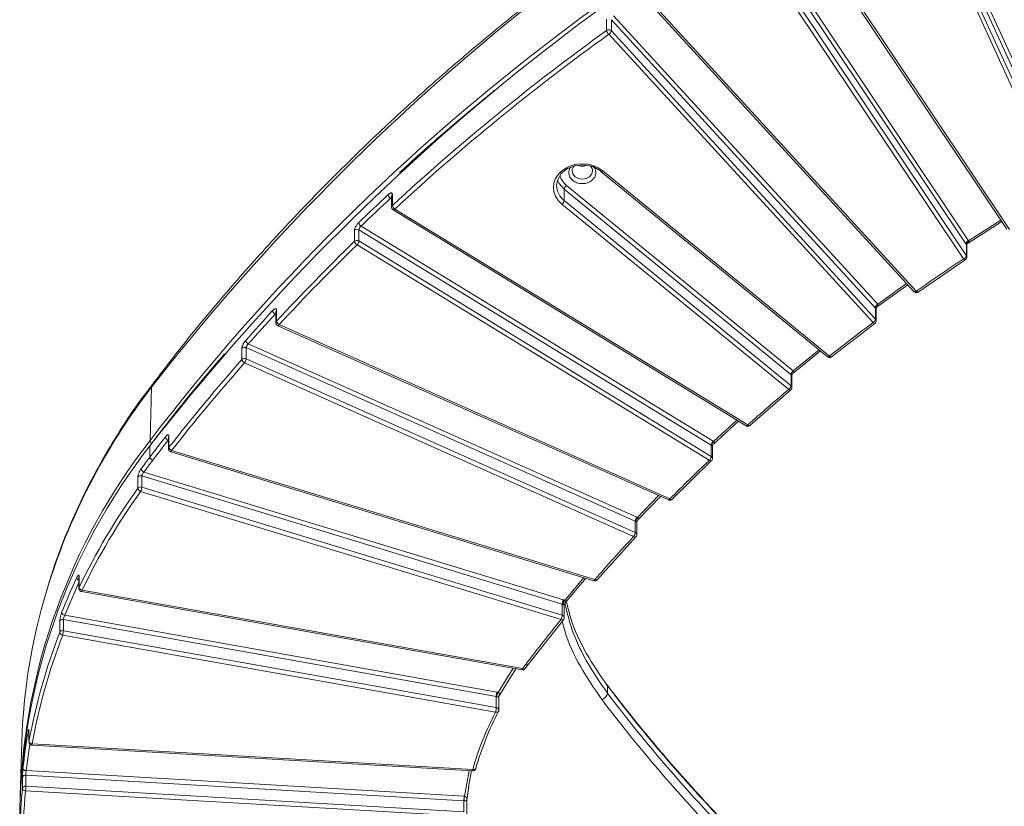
# Model space of a CAD drawing. Header units: millimetres. Extents: x 0 to 420, y 0 to 297.
# Tile 71 of 106: x 277 to 316, y 144 to 174. Entities that reach past the tile are written whole.
import ezdxf

# ---------------------------------------------------------------- set-up
doc = ezdxf.new("R2010")
doc.units = ezdxf.units.MM

msp = doc.modelspace()

# ---------------------------------------------------------------- linework, layer by layer
at = {"color": 7, "linetype": 'Continuous', "lineweight": 15}
for p, q in [((311.88382992, 181.69082519), (318.03492671, 168.22465573)), ((317.91780456, 168.11682817), (311.7855145, 181.54182806)), ((311.66839367, 181.00103276), (317.82391061, 167.52518849)), ((317.94103143, 167.63301498), (311.7855145, 181.10885925)), ((307.38253728, 178.68221812), (315.66739335, 166.29318438)), ((315.77130772, 166.29050478), (307.48645166, 178.67953852)), ((305.86092937, 178.28001783), (314.17517759, 165.84703232)), ((314.06547066, 165.72595297), (305.76891358, 178.13248224)), ((305.65920665, 177.57843408), (313.97748253, 165.13942817)), ((314.08718814, 165.26050643), (305.76891358, 177.69951343)), ((301.76016877, 175.08569736), (312.04292045, 163.86957255)), ((312.13505741, 163.88188616), (301.85230573, 175.09801097)), ((300.06093691, 174.04474296), (300.06093691, 174.47771177)), ((300.24371067, 174.02938006), (300.24371067, 174.46234887)), ((310.53250647, 163.23963043), (300.24371067, 174.46234887)), ((300.33189768, 174.6086337), (310.6325756, 163.37295547)), ((310.54703199, 162.79081853), (300.24371067, 174.02938006)), ((300.14364088, 173.89605448), (310.4469622, 162.65749295)), ((298.71189136, 168.57477299), (298.71208958, 168.58489788)), ((299.51189716, 168.57476923), (299.51144276, 168.55915251)), ((299.82833504, 168.55020969), (308.67293549, 161.32823245)), ((308.75199508, 161.35289486), (299.90739462, 168.5748721)), ((298.40479296, 167.42009655), (298.40479296, 167.85306536)), ((307.24711748, 160.63294652), (298.40479296, 167.85306536)), ((298.49318083, 167.9973977), (307.33550535, 160.77727886)), ((291.67466236, 167.5879905), (291.67466236, 167.15502169)), ((291.70594454, 167.65551952), (291.70594454, 167.22255071)), ((307.24939341, 160.19811932), (298.40479296, 167.42009655)), ((291.70284543, 167.07596053), (291.7347799, 167.04928446)), ((291.73447417, 167.04836809), (305.49809966, 158.63528613)), ((305.56329162, 158.66977661), (291.79966596, 167.08285843)), ((298.31640443, 167.27576368), (307.16100489, 160.05378644)), ((290.23199302, 165.82551293), (290.23199302, 166.25848174)), ((290.40257474, 165.84152668), (290.40257474, 166.27449549)), ((304.13871167, 157.87821789), (290.40257474, 166.27449549)), ((290.4890888, 166.42127268), (304.21363, 158.03208012)), ((314.15382231, 165.75446293), (315.46497784, 166.59587789)), ((290.32765632, 165.68766438), (304.06380355, 157.29137798)), ((304.13871167, 157.44524908), (290.40257474, 165.84152668)), ((314.08718814, 165.69578925), (314.08718814, 165.26050643)), ((314.10247559, 165.21159358), (314.10247559, 165.67857572)), ((312.20124377, 163.84914008), (314.04099519, 165.10497647)), ((310.62197304, 163.28063548), (311.79966596, 164.13490914)), ((310.53250647, 163.23963043), (310.54703199, 163.22445831)), ((310.54703199, 163.22445831), (310.54703199, 162.79081853)), ((310.57195526, 162.72965837), (310.57195526, 163.20327715)), ((287.16493129, 163.08430609), (287.16493129, 162.65133727)), ((287.19024854, 163.14589764), (287.19024854, 162.71292883)), ((287.23903089, 162.53716878), (302.47281485, 155.74495745)), ((302.5237191, 155.78696288), (287.28993522, 162.57917428)), ((308.82318703, 161.3236423), (310.51562929, 162.62642831)), ((285.83996987, 161.21893928), (285.83996987, 161.65190809)), ((286.00133633, 161.24890312), (286.00133633, 161.68187193)), ((301.17391886, 154.91694796), (286.00133633, 161.68187193)), ((286.08888817, 161.83128607), (301.23382861, 155.07868763)), ((301.17391886, 154.48397915), (286.00133633, 161.24890312)), ((307.33469007, 160.68514266), (308.39753876, 161.55310527)), ((285.94143709, 161.08715483), (301.11401965, 154.32223088)), ((307.24711748, 160.63294652), (307.24939341, 160.63109673)), ((307.24939341, 160.63109673), (307.24939341, 160.19811932)), ((307.28600849, 160.12594325), (307.28600849, 160.6044137)), ((282.25933694, 158.06956927), (282.31322103, 160.13994696)), ((305.63933474, 158.64431303), (307.2346025, 160.02635619)), ((304.23418021, 157.92950515), (305.20003616, 158.81747798)), ((282.97335921, 158.17755143), (282.97335921, 157.74458262)), ((282.99314387, 158.23266376), (282.99314387, 157.79969495)), ((282.25370902, 157.85341974), (282.25370902, 157.42045523)), ((304.13871167, 157.87821789), (304.13871167, 157.44524908)), ((304.18880748, 157.36353506), (304.18880748, 157.84788945)), ((304.21363, 158.03208012), (304.22739325, 158.02303096)), ((283.06193279, 157.62501281), (299.56550976, 152.59878188)), ((299.60192941, 152.64619717), (283.09835228, 157.67242796)), ((302.60454622, 155.7656507), (304.14218912, 157.26788726)), ((281.9332876, 156.24750086), (281.9332876, 156.68046967)), ((298.32884006, 151.68713738), (281.9332876, 156.68046967)), ((282.01849668, 156.83561089), (298.37252033, 151.85493161)), ((281.78167749, 156.20334045), (281.78167749, 156.63630926)), ((281.88960766, 156.07970689), (298.28515946, 151.08637406)), ((298.32884006, 151.25416857), (281.9332876, 156.24750086)), ((301.2807311, 154.9669668), (302.16251485, 155.88331037)), ((302.60457001, 155.76566582), (302.61241714, 155.77105207)), ((301.17391886, 154.91694796), (301.17391886, 154.48397915)), ((301.2390129, 154.39439644), (301.2390129, 154.884695)), ((299.68751106, 152.62951563), (301.19711426, 154.30306696)), ((301.20523374, 154.30893795), (301.19717367, 154.30309396)), ((279.48126298, 152.73107778), (279.48126298, 152.29810897)), ((279.48984118, 152.76822944), (279.48984118, 152.33526063)), ((298.44772446, 151.73761399), (299.25452232, 152.69349454)), ((299.68755929, 152.6295335), (299.69601879, 152.63607351)), ((279.58440159, 152.17503604), (296.76219461, 149.12378565)), ((296.78406027, 149.17469586), (279.6062679, 152.22594678)), ((298.32884006, 151.68713738), (298.32884006, 151.25416857)), ((298.41015285, 151.15853974), (298.41015285, 151.65597817)), ((278.73331711, 150.58246478), (278.73331711, 151.01543359)), ((278.87911096, 150.65154138), (278.87911096, 151.08451019)), ((295.75540979, 148.08681165), (278.87911096, 151.08451019)), ((278.92887585, 151.25228265), (295.78198338, 148.25870526)), ((296.99782777, 149.32818277), (298.37294377, 151.07203304)), ((295.75540979, 147.65384283), (278.87911096, 150.65154138)), ((278.85254922, 150.47964024), (295.72883686, 147.48194976)), ((295.8813696, 148.14349959), (296.51865498, 149.16704554)), ((296.87520744, 149.16419329), (296.99782777, 149.32818277)), ((300.09332808, 148.21286731), (300.09332808, 148.50151175)), ((295.75540979, 148.08681165), (295.75540979, 147.65384283)), ((295.85384112, 147.55410711), (295.85384112, 148.07667273)), ((277.53533772, 146.74833236), (277.53533772, 146.31536355)), ((277.53667852, 146.76324465), (277.53667852, 146.33027583)), ((277.25485044, 146.3099402), (277.19144446, 144.21351333)), ((277.65304992, 146.19057966), (294.83373395, 145.1872262)), ((294.84102601, 145.23984736), (277.66034132, 146.24320029)), ((277.42692681, 145.19687183), (294.50649857, 144.19941887)), ((294.9613737, 145.27821622), (294.96286794, 145.28922115)), ((277.28150174, 144.49642495), (277.28150174, 144.92939376)), ((277.41502954, 144.59010693), (277.41502954, 145.02307574)), ((294.49757727, 144.02545447), (277.41502954, 145.02307574)), ((277.4061089, 144.41614307), (294.48865597, 143.41852125)), ((294.49757727, 143.59248565), (277.41502954, 144.59010693)), ((294.49757727, 144.02545447), (294.49757727, 143.59248565)), ((294.50649857, 144.19941887), (294.51256706, 144.19900535)), ((294.61365957, 143.49067806), (294.61365957, 144.06865082))]:
    msp.add_line(p, q, dxfattribs=at)
at = {"color": 8, "linetype": 'Continuous', "lineweight": 15}
for p, q in [((291.67466549, 167.48155841), (291.63397896, 167.50642808)), ((315.42812964, 166.65098369), (314.17517759, 165.84703232)), ((311.75312135, 164.18568096), (310.6325756, 163.37295547)), ((287.16493426, 162.9796118), (287.13771414, 162.99174847)), ((308.34159211, 161.59878976), (307.33550535, 160.77727886)), ((305.13492323, 158.85727823), (304.22739325, 158.02303096)), ((282.97335724, 158.06991066), (282.9605716, 158.07380436)), ((302.08842686, 155.91634579), (301.26589901, 155.06166686)), ((278.92887585, 151.25228265), (279.48126298, 152.53223987)), ((299.17167463, 152.71872787), (298.42428094, 151.8332711)), ((296.41289536, 149.18583087), (295.82800511, 148.24662357)), ((277.53667852, 146.76324465), (277.53533772, 146.74833236)), ((277.42692681, 145.19687183), (277.57071341, 146.23029346)), ((294.70510572, 145.19473329), (294.51256706, 144.19900535))]:
    msp.add_line(p, q, dxfattribs=at)
at = {"color": 7, "linetype": 'Continuous', "lineweight": 15, "flags": 128}
for points in [[(298.11190068, 167.99763144), (298.14597377, 168.20881462), (298.2927403, 168.46583216), (298.53831615, 168.66635487), (298.85308001, 168.78619572), (299.1990523, 168.81091349), (299.53451355, 168.73751893), (299.8190061, 168.57485929)], [(299.03513662, 168.75935155), (299.11190117, 168.75612894), (299.1886519, 168.75934778)], [(314.04638867, 165.10730572), (314.0428997, 165.10554606), (314.04102285, 165.10498184)], [(312.20126352, 163.84914331), (312.20294215, 163.84969198), (312.20701196, 163.85182686)], [(310.52172017, 162.62947746), (310.5171097, 162.62693993), (310.51565959, 162.62643583)], [(308.75199508, 161.35289486), (308.73475109, 161.34019941), (308.71817025, 161.33076806), (308.70288939, 161.32496166), (308.68949525, 161.32299695), (308.67850283, 161.32495466), (308.67293549, 161.32823245)], [(308.82320745, 161.32364606), (308.82441192, 161.3240916), (308.82964538, 161.32710329)], [(282.31322103, 160.13994696), (282.32733891, 160.21617363), (282.35396386, 160.26425697)], [(307.24142239, 160.03024138), (307.2355541, 160.02672435), (307.23463477, 160.02636962)], [(305.6393568, 158.64432244), (305.63998406, 158.6445678), (305.64652176, 158.64867861)], [(304.14972385, 157.27273888), (304.14250555, 157.26801653), (304.14223423, 157.26790258)], [(298.38205572, 151.07957453), (298.38120916, 151.07857379), (298.37300699, 151.07206745)], [(296.87521929, 149.16419436), (296.88302568, 149.17065296), (296.88484128, 149.1729222)], [(295.84395374, 147.51433779), (295.8417463, 147.50102162), (295.83974761, 147.49646092)], [(277.30239999, 145.27790762), (277.30478787, 145.26366333), (277.31187908, 145.24962006), (277.32338912, 145.23631976), (277.33887545, 145.22428287), (277.3577388, 145.2139664), (277.37926926, 145.20576282), (277.40263705, 145.19998398), (277.42692681, 145.19687183)], [(277.4061089, 144.41614307), (277.38180597, 144.4191068), (277.35842764, 144.42473938), (277.33688402, 144.43281605), (277.31799696, 144.44302283), (277.30250141, 144.45496615), (277.29098741, 144.46819439), (277.28390016, 144.48218927), (277.28150174, 144.49642495)]]:
    msp.add_lwpolyline(points, dxfattribs=at)
at = {"color": 8, "linetype": 'Continuous', "lineweight": 15, "flags": 128}
for points in [[(299.51144276, 168.55915251), (299.48144935, 168.44977801), (299.39473616, 168.34381861), (299.26497063, 168.27301429), (299.11189656, 168.24815242), (298.95881987, 168.27301752), (298.82905697, 168.34381431), (298.74234312, 168.44977962), (298.71189136, 168.57477299)], [(299.82833504, 168.55020969), (299.83390237, 168.54693189), (299.8448948, 168.54497419), (299.85828893, 168.54693889), (299.8735698, 168.55274529), (299.89015063, 168.56217664), (299.90739462, 168.5748721)], [(298.40479296, 167.85306536), (298.2055872, 168.08536514), (298.14768599, 168.21396236)], [(291.73447417, 167.04836809), (291.7373744, 167.04699439), (291.74669527, 167.04621848), (291.75804595, 167.04962914), (291.77100084, 167.05708099), (291.78505286, 167.0683019), (291.79966596, 167.08285843)], [(312.04292045, 163.86957255), (312.05186085, 163.86309163), (312.06430075, 163.85976917), (312.07946506, 163.86006477), (312.09676173, 163.86397245), (312.1155342, 163.87133892), (312.13505741, 163.88188616)], [(287.23903089, 162.53716878), (287.24012456, 162.53675869), (287.24757369, 162.53696669), (287.25665304, 162.54156842), (287.26700569, 162.55038852), (287.27824738, 162.56308307), (287.28993522, 162.57917428)], [(305.49809966, 158.63528613), (305.50099989, 158.63391244), (305.5103206, 158.63313639), (305.52167127, 158.63654705), (305.53462649, 158.64399917), (305.54867851, 158.65522008), (305.56329162, 158.66977661)], [(283.06193279, 157.62501281), (283.06203684, 157.62497736), (283.06746325, 157.62594274), (283.0740836, 157.63146183), (283.0816404, 157.64132002), (283.08983203, 157.65515482), (283.09835228, 157.67242796)], [(302.47281485, 155.74495745), (302.47390844, 155.74454729), (302.48135765, 155.74475535), (302.490437, 155.74935708), (302.50078965, 155.75817718), (302.51203134, 155.77087173), (302.5237191, 155.78696288)], [(279.48984118, 152.76822944), (279.48279608, 152.74697303), (279.48126298, 152.73107778)], [(299.56550976, 152.59878188), (299.56561397, 152.59874656), (299.57103989, 152.59971155), (299.57766023, 152.60523064), (299.58521736, 152.61508909), (299.593409, 152.6289239), (299.60192941, 152.64619717)], [(295.83974761, 147.49646092), (295.83519905, 147.4897455), (295.82455499, 147.48094868), (295.81023626, 147.47496285), (295.79279273, 147.47201755), (295.77289086, 147.47222244), (295.75129916, 147.47557262), (295.72883686, 147.48194976)], [(277.53534035, 146.3151248), (277.53539435, 146.31843828), (277.53667852, 146.33027583)], [(294.84102601, 145.23984736), (294.86479288, 145.23678961), (294.88764899, 145.23662279), (294.90871912, 145.23935068), (294.92718471, 145.24486846), (294.94232926, 145.25297402), (294.95359234, 145.26334316), (294.96052221, 145.27558557), (294.9613737, 145.27821622)]]:
    msp.add_lwpolyline(points, dxfattribs=at)
at = {"color": 7, "linetype": 'Continuous', "lineweight": 15}
for centre, radius, start, end in [((351.98373711, 105.9405613), 88.26978089, 116.3468074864, 142.1192745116), ((351.97599078, 103.61365441), 88.33543296, 116.346863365, 142.1192186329), ((348.46606535, 107.30005756), 83.43185366, 126.9897158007, 142.5178145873), ((351.63728369, 102.35311246), 88.31652977, 125.7319710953, 132.7341109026), ((300.14350064, 173.92540885), 0.14511168, 52.40519473, 124.678211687), ((300.30613584, 174.08378311), 0.24828744, 189.046600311, 229.121048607), ((300.05143637, 174.06947749), 0.19641081, 297.998418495, 348.220206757), ((300.16154956, 173.95389024), 0.1115758, 42.576867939, 50.826058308), ((299.11190052, 169.22799936), 0.47510179, 245.002421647, 294.99635066), ((299.84811433, 168.57178553), 0.02927007, 173.972031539, 227.4874784), ((298.63121634, 167.8136358), 0.22983089, 126.912594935, 170.121524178), ((348.97005675, 105.90697658), 84.32025095, 132.9291963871, 134.0025046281), ((291.74961745, 167.68568853), 0.21332268, 190.743946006, 237.174484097), ((298.17836472, 167.45952904), 0.22983618, 306.912914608, 350.121014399), ((291.916155, 167.2622981), 0.21393526, 190.707294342, 237.009084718), ((290.32813874, 166.15086049), 0.14431331, 58.949432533, 131.776680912), ((290.59882829, 166.59917184), 0.2090236, 190.988757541, 238.331080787), ((290.32813874, 165.71789167), 0.14431331, 58.949432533, 131.776680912), ((347.71051275, 106.61260213), 82.52241535, 134.1484724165, 137.1704796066), ((290.4365859, 165.86537687), 0.20844035, 191.025665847, 238.493619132), ((290.12796169, 165.88007014), 0.27730475, 316.064966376, 352.010411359), ((314.2316596, 165.68561439), 0.17101452, 109.285535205, 166.356609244), ((314.23839311, 165.68908037), 0.15135373, 111.503632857, 177.459482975), ((313.92100439, 165.30084113), 0.17100855, 289.28485862, 346.357463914), ((310.72478045, 163.199533), 0.1964105, 117.998578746, 168.220186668), ((310.72411281, 163.20866287), 0.17778389, 118.60949395, 174.902760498), ((346.30370428, 108.50488508), 80.59671487, 137.3358275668, 138.4492920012), ((287.23060979, 163.16535158), 0.19689501, 191.743372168, 241.84860504), ((310.35475615, 162.83091711), 0.19641256, 297.99865742, 348.219967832), ((287.3836127, 162.753017), 0.19747597, 191.71260777, 241.681397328), ((285.94195336, 161.55218016), 0.14264043, 65.398014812, 135.640662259), ((286.17662089, 162.00343613), 0.19321665, 191.993328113, 242.995276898), ((285.94195336, 161.11921135), 0.14264043, 65.398014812, 135.640662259), ((285.65165221, 161.28643426), 0.35169244, 325.484453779, 353.87396995), ((344.92976318, 109.12667318), 78.77314175, 138.6013063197, 141.837891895), ((286.02845236, 161.25910658), 0.19271497, 192.030277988, 243.158552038), ((307.47354087, 160.59351696), 0.22983089, 126.912594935, 170.121524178), ((307.47206417, 160.59617906), 0.2253919, 126.932910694, 171.087854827), ((307.02296517, 160.2375518), 0.22983618, 306.912914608, 350.121014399), ((343.97191819, 110.47499357), 77.54362458, 142.0138477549, 142.7418571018), ((283.03299981, 158.24113776), 0.18233572, 192.766335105, 246.595217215), ((301.13609939, 143.10018235), 23.96252657, 141.998686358, 179.48812787), ((301.18103792, 143.29560857), 24.00626341, 142.017476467, 178.069723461), ((282.28646875, 157.85519405), 0.03280774, 120.636004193, 183.100189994), ((283.17143153, 157.83996081), 0.18277809, 192.726604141, 246.432759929), ((304.41322858, 157.83972126), 0.27720304, 136.058172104, 172.017235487), ((304.07391906, 157.77219519), 0.12425335, 54.768564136, 58.570054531), ((304.39410827, 157.83465032), 0.25155747, 131.508512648, 171.07233369), ((303.94713794, 140.92108749), 27.25498108, 142.744476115, 143.951251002), ((282.42939858, 157.46075825), 0.18025303, 192.920059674, 247.322541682), ((303.86411407, 157.48376066), 0.27728503, 316.067661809, 352.0164917), ((304.07539238, 157.34146466), 0.12157524, 50.823963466, 58.612463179), ((281.88945759, 156.54861377), 0.13894981, 71.612758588, 140.866406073), ((282.08330308, 157.00024029), 0.17692572, 193.173700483, 248.512908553), ((281.88945759, 156.11564496), 0.13894981, 71.612758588, 140.866406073), ((302.73703771, 141.17429877), 25.78757871, 144.352166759, 154.354372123), ((281.95261589, 156.24363956), 0.17562447, 193.265388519, 248.975522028), ((281.44897802, 156.28399346), 0.48568249, 335.126420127, 355.690921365), ((301.52347161, 154.87943602), 0.35155976, 145.475086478, 173.874796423), ((301.12073343, 154.7973876), 0.1308563, 58.060576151, 66.018508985), ((301.46047801, 154.86980325), 0.27326293, 135.402590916, 171.873113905), ((300.82423983, 154.52150839), 0.35168717, 325.48424315, 353.874189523), ((301.12278183, 154.36831705), 0.12646232, 50.976171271, 66.148610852), ((301.48661651, 142.37780155), 24.38927608, 154.911928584, 158.400669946), ((279.53327791, 152.75333092), 0.13925019, 194.222006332, 248.069076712), ((300.03077378, 145.60367697), 22.78687103, 163.21830282, 178.223872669), ((279.63698869, 152.37532465), 0.15250414, 195.230791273, 258.378686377), ((298.81383569, 151.65046565), 0.48638007, 155.141223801, 175.675951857), ((298.28892454, 151.55540321), 0.1376486, 61.447813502, 73.143164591), ((298.65287481, 151.63806019), 0.30060349, 139.503868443, 172.689424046), ((278.9490849, 151.39558042), 0.14471577, 195.94382694, 261.97261074), ((278.84978612, 150.95800815), 0.12985651, 76.948607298, 153.754242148), ((297.84385158, 151.29083897), 0.48637285, 335.140966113, 355.676043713), ((298.29147593, 151.12864036), 0.13097102, 51.197126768, 73.424085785), ((300.53266844, 142.15328327), 23.37226604, 158.859948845, 169.705033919), ((278.84978612, 150.52503934), 0.12985651, 76.948607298, 153.754242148), ((278.87152124, 150.62218079), 0.14379758, 196.03317176, 262.418543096), ((278.07766134, 150.68737668), 0.80225037, 344.992697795, 357.439833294), ((296.55702288, 148.05088854), 0.8024176, 164.989964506, 177.434091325), ((296.20405329, 148.04386084), 0.4272294, 151.666742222, 175.043749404), ((299.7419907, 148.29344512), 0.36045907, 292.675659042, 347.082831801), ((295.72995547, 147.94298602), 0.14606072, 70.620728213, 79.963690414), ((306.23564791, 142.11250759), 11.71183492, 152.533601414, 164.261955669), ((294.9538668, 147.68975278), 0.80234699, 344.989624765, 357.43480571), ((295.73304566, 147.52057752), 0.13512882, 51.467453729, 80.473584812), ((299.89126663, 142.86200681), 22.71769075, 170.262783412, 173.895367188), ((277.65611883, 146.36855298), 0.12542379, 197.769144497, 271.929274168), ((305.73262201, 142.84681995), 11.18532765, 167.858060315, 173.778604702), ((277.39841784, 144.90475128), 0.11948484, 82.008412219, 168.097938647), ((277.39841784, 144.47178247), 0.11948484, 82.008412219, 168.097938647), ((275.02090108, 144.62566412), 2.39439249, 354.979918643, 359.149115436), ((296.89074341, 143.98993825), 2.39342967, 174.978865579, 179.149753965), ((294.48074566, 143.75645656), 0.26952398, 85.773126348, 86.419583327), ((296.28644093, 143.98965896), 1.78618432, 173.269285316, 178.858345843)]:
    msp.add_arc(centre, radius, start, end, dxfattribs=at)
at = {"color": 8, "linetype": 'Continuous', "lineweight": 15}
for centre, radius, start, end in [((355.67524639, 98.03306734), 95.17153717, 116.79237609, 127.0996466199), ((298.84933109, 168.00857702), 0.73751163, 180.850370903, 232.93260213), ((291.76635349, 167.58652555), 0.09170283, 131.204367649, 179.084658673), ((291.76674897, 167.15338139), 0.09209545, 131.317620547, 179.128434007), ((314.04647798, 165.19087146), 0.08606268, 216.708365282, 266.36584345), ((314.01489264, 165.21106088), 0.08758711, 0.4617404, 34.369664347), ((312.20083162, 163.93157588), 0.08243371, 217.069553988, 270.300194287), ((287.25492051, 163.08331507), 0.08999468, 135.940658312, 179.369048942), ((310.48188694, 162.728603), 0.09008135, 0.783125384, 43.682327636), ((287.25531329, 162.65019145), 0.09038473, 136.043282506, 179.425416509), ((310.51446981, 162.71531088), 0.08888301, 220.578906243, 270.766975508), ((308.81667101, 161.40904689), 0.0856506, 220.96470805, 274.376790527), ((302.14869329, 144.88803967), 25.02132362, 142.442567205, 163.049627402), ((307.19397281, 160.12462659), 0.09204686, 0.968565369, 52.980180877), ((307.22685846, 160.1180634), 0.09202293, 224.305859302, 274.847509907), ((305.62657762, 158.73251478), 0.08911339, 224.750931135, 278.244845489), ((283.06193049, 158.17686282), 0.08857395, 140.950413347, 179.554550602), ((282.47528118, 158.08718661), 0.21666169, 184.664021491, 222.258284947), ((283.06183315, 157.74393441), 0.08847291, 140.931025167, 179.735179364), ((304.09605969, 157.36185543), 0.09276567, 1.185284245, 52.764051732), ((304.12777209, 157.36234004), 0.09553841, 227.967018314, 278.706628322), ((302.58333008, 155.84914916), 0.08614292, 226.211289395, 284.274408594), ((301.14623068, 154.39269841), 0.09280065, 1.196296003, 52.745616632), ((301.17367095, 154.39119907), 0.09118601, 229.143131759, 284.936288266), ((299.66059147, 152.71929919), 0.09372909, 231.254057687, 286.72156427), ((279.56714503, 152.29785221), 0.08587942, 154.177011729, 179.987990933), ((279.5115269, 152.23648712), 0.09532553, 319.860967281, 353.651704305), ((298.34271249, 151.1629091), 0.09575992, 233.057466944, 288.44286999), ((298.31702063, 151.15665048), 0.09316491, 1.30386296, 52.645473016), ((296.68919911, 149.18528751), 0.09545063, 319.88441762, 353.629066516), ((296.8397419, 149.25713739), 0.09948393, 235.964612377, 290.892412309), ((296.96394862, 149.4203909), 0.09822409, 235.054756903, 290.216831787), ((300.02781711, 148.50507499), 0.0656078, 356.886667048, 57.958643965), ((295.76046264, 147.55210594), 0.09340338, 1.374478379, 52.57544733), ((277.57215491, 146.71186223), 0.07170999, 186.100851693, 239.110689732), ((277.41445552, 146.2504561), 0.24599284, 345.912273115, 358.309756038), ((294.59500382, 145.24712445), 0.2461298, 345.915039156, 358.305742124), ((299.71213515, 142.3031688), 22.53760607, 174.415399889, 179.997877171)]:
    msp.add_arc(centre, radius, start, end, dxfattribs=at)
at = {"color": 7, "linetype": 'Continuous', "lineweight": 15}
for points, knots in [([(312.86599111, 185.18180461), (312.06069232, 184.76576231), (310.4328873, 183.9247878), (308.042381, 182.58024559), (305.67980975, 181.16856285), (303.36744516, 179.69312483), (301.10696102, 178.15686316), (298.9015566, 176.56060714), (296.75385854, 174.9058673), (294.66648323, 173.19410151), (292.64201319, 171.42674813), (290.68278709, 169.60544942), (288.79138729, 167.7316922), (286.96921373, 165.80758371), (285.22179087, 163.83311821), (283.67952931, 161.98532923), (282.75650253, 160.77737772), (282.36080877, 160.25953915)], [0, 0, 0, 0, 0.0657116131, 0.1328273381, 0.2001071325, 0.2675383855, 0.3351104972, 0.4028145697, 0.4706431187, 0.5385899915, 0.6066501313, 0.6748194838, 0.7430948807, 0.811474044, 0.879955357, 0.9485378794, 1, 1, 1, 1]), ([(295.69350332, 171.7148285), (295.15226323, 171.26464168), (293.93766978, 170.25438029), (292.70080877, 169.17835896), (292.02629939, 168.53887833), (291.97910419, 168.49413408)], [0, 0, 0, 0, 0.4277724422, 0.9599614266, 1, 1, 1, 1]), ([(298.71189136, 168.57477299), (298.71779908, 168.61487459), (298.72631516, 168.6726818), (298.77200122, 168.73876796), (298.7982624, 168.7615605), (298.80657096, 168.76877164)], [0, 0, 0, 0, 0.6075865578, 0.8758475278, 1, 1, 1, 1]), ([(299.42620998, 168.75794786), (299.43410813, 168.75105382), (299.46630899, 168.72294671), (299.50131141, 168.65999262), (299.50825188, 168.60411653), (299.51189716, 168.57476923)], [0, 0, 0, 0, 0.1336730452, 0.5449866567, 1, 1, 1, 1]), ([(291.54003428, 167.64592101), (291.54723827, 167.65238606), (291.56162978, 167.66530137), (291.58295332, 167.68123787), (291.60695642, 167.69640247), (291.63267094, 167.70844391), (291.65785005, 167.71385206), (291.67862192, 167.71120082), (291.69389429, 167.70019556), (291.70399829, 167.68221907), (291.70529186, 167.66442768), (291.70593937, 167.65552195)], [0, 0, 0, 0, 0.0833113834, 0.1664322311, 0.2508060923, 0.3759234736, 0.4999218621, 0.6238194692, 0.7492687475, 0.8744929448, 1, 1, 1, 1]), ([(291.67587408, 167.15490555), (291.67630315, 167.14346479), (291.67716871, 167.12038537), (291.68940962, 167.09392599), (291.69958542, 167.0803196), (291.70284543, 167.07596053)], [0, 0, 0, 0, 0.4005065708, 0.8079409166, 1, 1, 1, 1]), ([(290.23199198, 166.25848093), (290.23228199, 166.26510247), (290.23285937, 166.27828516), (290.23720867, 166.30113254), (290.24519434, 166.32978704), (290.25846031, 166.36502231), (290.27858672, 166.40641739), (290.30311607, 166.44819905), (290.33130631, 166.48870516), (290.36184205, 166.52700989), (290.38307016, 166.54859229), (290.39363346, 166.55933189)], [0, 0, 0, 0, 0.08386909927, 0.16697352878, 0.2507490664, 0.37579067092, 0.49986548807, 0.62372948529, 0.74919057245, 0.87519492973, 1, 1, 1, 1]), ([(290.40257003, 166.27449769), (290.40257003, 166.29341612), (290.41194298, 166.32038969), (290.44386483, 166.37459499), (290.46638698, 166.40179651), (290.48908867, 166.42127197)], [0, 0, 0, 0, 0.5, 0.5, 1, 1, 1, 1]), ([(314.10032083, 165.67876069), (314.10106995, 165.67850065), (314.10290973, 165.67786201), (314.09822203, 165.6838336), (314.09058872, 165.69210459), (314.08718814, 165.69578925)], [0, 0, 0, 0, 0.2758137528, 0.6773802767, 1, 1, 1, 1]), ([(314.10244793, 165.67688035), (314.10582275, 165.69351867), (314.11207203, 165.72432843), (314.1306731, 165.73908385), (314.13922896, 165.74587084)], [0, 0, 0, 0, 0.5400340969, 1, 1, 1, 1]), ([(314.18291285, 165.82989902), (314.1847874, 165.8239289), (314.18899356, 165.810533), (314.18194452, 165.78338053), (314.16473921, 165.76790988), (314.15257107, 165.75696855)], [0, 0, 0, 0, 0.19053112, 0.4275182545, 1, 1, 1, 1]), ([(314.04532446, 165.10900915), (314.05061083, 165.11188554), (314.06982328, 165.12233931), (314.09106972, 165.15542024), (314.10412585, 165.18968993), (314.10163675, 165.20892167), (314.10124806, 165.2119248)], [0, 0, 0, 0, 0.145554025, 0.5289922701, 0.9264497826, 1, 1, 1, 1]), ([(312.03823688, 163.87498826), (312.04958265, 163.86378427), (312.06674251, 163.84683885), (312.10139858, 163.83228422), (312.1371806, 163.82694389), (312.17653886, 163.83284785), (312.19727259, 163.84727108), (312.20597739, 163.8533265)], [0, 0, 0, 0, 0.253373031, 0.3832129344, 0.597192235, 0.8308861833, 1, 1, 1, 1]), ([(287.03783335, 163.12528026), (287.04443013, 163.13220363), (287.05760452, 163.14603026), (287.07712603, 163.16334109), (287.09911691, 163.18008335), (287.12270084, 163.19384747), (287.14585517, 163.20099851), (287.16500042, 163.19980749), (287.17910702, 163.18985515), (287.18845611, 163.17254602), (287.18965421, 163.1547808), (287.1902537, 163.14589179)], [0, 0, 0, 0, 0.0833771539, 0.1665121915, 0.2508188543, 0.3759734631, 0.4999416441, 0.6239230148, 0.7493229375, 0.8745711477, 1, 1, 1, 1]), ([(310.56868625, 163.2032922), (310.56974447, 163.20278604), (310.57159133, 163.20190268), (310.56309091, 163.20993213), (310.55467349, 163.21756358), (310.54949696, 163.22223423), (310.54703199, 163.22445831)], [0, 0, 0, 0, 0.4261668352, 0.7437610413, 0.8779834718, 1, 1, 1, 1]), ([(310.57197041, 163.19958615), (310.57319667, 163.21090767), (310.57534531, 163.23074523), (310.59105875, 163.2566407), (310.60068784, 163.26496113), (310.60603494, 163.26958153)], [0, 0, 0, 0, 0.371539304, 0.6510114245, 1, 1, 1, 1]), ([(310.6389839, 163.36474054), (310.641032, 163.36187426), (310.64533234, 163.35585601), (310.65006985, 163.3424326), (310.6500405, 163.31398318), (310.63324779, 163.29575256), (310.62100102, 163.28245716)], [0, 0, 0, 0, 0.0854496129, 0.1794162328, 0.4015564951, 1, 1, 1, 1]), ([(287.16614318, 162.65122127), (287.16657225, 162.63978051), (287.16743781, 162.61670109), (287.17967872, 162.59024171), (287.18985452, 162.57663531), (287.19311453, 162.57227625)], [0, 0, 0, 0, 0.4005065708, 0.8079409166, 1, 1, 1, 1]), ([(287.19311453, 162.57227625), (287.20423756, 162.56061826), (287.21789727, 162.5463016), (287.23591325, 162.53905367), (287.23925891, 162.53770769)], [0, 0, 0, 0, 0.8142953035, 1, 1, 1, 1]), ([(310.52084101, 162.63072545), (310.52401127, 162.63250882), (310.54096116, 162.64204369), (310.56039783, 162.67366205), (310.5736086, 162.7077185), (310.5711225, 162.72692526), (310.57073762, 162.72989872)], [0, 0, 0, 0, 0.0936553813, 0.5007326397, 0.9227068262, 1, 1, 1, 1]), ([(285.83997452, 161.65190287), (285.84024103, 161.65856106), (285.84077174, 161.67181978), (285.84476822, 161.69502936), (285.85210067, 161.7242945), (285.86426504, 161.7604805), (285.88268752, 161.80321785), (285.90510576, 161.84656888), (285.93082273, 161.88881881), (285.95865847, 161.92899637), (285.97799622, 161.95189), (285.98762231, 161.96328617)], [0, 0, 0, 0, 0.0838163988, 0.166907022, 0.250731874, 0.3757422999, 0.499849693, 0.6236530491, 0.7491530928, 0.8751315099, 1, 1, 1, 1]), ([(286.00134015, 161.68186697), (286.00134015, 161.70085038), (286.01089583, 161.72821253), (286.04323666, 161.78338151), (286.0660001, 161.81119176), (286.08888713, 161.83128643)], [0, 0, 0, 0, 0.5, 0.5, 1, 1, 1, 1]), ([(285.16565619, 161.44314266), (284.8652501, 161.0982514), (283.8538646, 159.93709645), (282.92366797, 158.73116195), (282.26976236, 157.88341932)], [0, 0, 0, 0, 0.2970243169, 1, 1, 1, 1]), ([(308.67438034, 161.32995417), (308.67980764, 161.32482066), (308.69114861, 161.3140936), (308.71848525, 161.30353635), (308.75410156, 161.29778993), (308.79574009, 161.30454543), (308.81831431, 161.3204812), (308.82890912, 161.32796038)], [0, 0, 0, 0, 0.1319092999, 0.2756396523, 0.5125107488, 0.7712055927, 1, 1, 1, 1]), ([(307.28378458, 160.60435294), (307.28430277, 160.60382358), (307.28531065, 160.60279395), (307.274853, 160.61100098), (307.26147168, 160.62152137), (307.2532996, 160.628), (307.24939341, 160.63109673)], [0, 0, 0, 0, 0.3715540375, 0.7226869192, 0.8674467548, 1, 1, 1, 1]), ([(307.2860052, 160.60256152), (307.28718684, 160.61338015), (307.28924917, 160.63226187), (307.30277165, 160.65707653), (307.31219537, 160.66616275), (307.31740789, 160.6711886)], [0, 0, 0, 0, 0.3748399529, 0.6542065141, 1, 1, 1, 1]), ([(307.3366308, 160.77634374), (307.34031115, 160.77287605), (307.34800662, 160.76562522), (307.35745247, 160.74812646), (307.35730282, 160.72002906), (307.34842626, 160.69680958), (307.33373331, 160.68718988), (307.33316225, 160.686816)], [0, 0, 0, 0, 0.1036841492, 0.2167997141, 0.4912195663, 0.9802255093, 1, 1, 1, 1]), ([(282.36275411, 160.25848628), (282.22398362, 160.07997707), (281.77094026, 159.49719889), (281.08477612, 158.46684736), (280.3044635, 157.17106621), (279.6084271, 155.83580917), (278.99919604, 154.46603226), (278.53761001, 153.26698559), (278.3167541, 152.51788935), (278.23585654, 152.24350205)], [0, 0, 0, 0, 0.0727662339, 0.2375595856, 0.4029786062, 0.5690426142, 0.7357779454, 0.9032178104, 1, 1, 1, 1]), ([(307.24098248, 160.03069519), (307.24205895, 160.03132692), (307.25672517, 160.03993392), (307.27425488, 160.070186), (307.28764829, 160.1039575), (307.28517481, 160.1231292), (307.28479677, 160.12605939)], [0, 0, 0, 0, 0.0343954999, 0.4686191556, 0.9187840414, 1, 1, 1, 1]), ([(305.49840523, 158.63620237), (305.4998199, 158.63495899), (305.50731473, 158.62837164), (305.53003392, 158.62081497), (305.56534012, 158.61446762), (305.60936977, 158.62214173), (305.63381594, 158.63960718), (305.64632947, 158.64854741)], [0, 0, 0, 0, 0.03542424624, 0.18767548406, 0.43859302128, 0.71262649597, 1, 1, 1, 1]), ([(282.85517561, 158.20084339), (282.86111725, 158.20821952), (282.8729773, 158.22294296), (282.89055215, 158.2416192), (282.91037192, 158.25994787), (282.93166226, 158.27546561), (282.95265034, 158.28443164), (282.97006607, 158.28478245), (282.98294072, 158.27593798), (282.99149549, 158.25931813), (282.99259335, 158.24154868), (282.99314234, 158.2326629)], [0, 0, 0, 0, 0.0834794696, 0.1666326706, 0.2508280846, 0.3760388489, 0.4999709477, 0.6240936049, 0.7494156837, 0.8746929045, 1, 1, 1, 1]), ([(304.18709922, 157.84775072), (304.18716043, 157.84702872), (304.18726685, 157.84577344), (304.17376886, 157.85432955), (304.15871134, 157.8644972), (304.14984724, 157.8707106), (304.1455984, 157.87368887)], [0, 0, 0, 0, 0.4304304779, 0.7483570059, 0.8793799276, 1, 1, 1, 1]), ([(304.1888088, 157.84644535), (304.18957426, 157.85537563), (304.19100984, 157.87212384), (304.20009713, 157.89257413), (304.20985785, 157.9065007), (304.21444916, 157.91102431), (304.21655065, 157.9130948)], [0, 0, 0, 0, 0.3080717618, 0.5777702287, 0.80674219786, 1, 1, 1, 1]), ([(304.22739325, 158.02303096), (304.23147368, 158.01975647), (304.2399891, 158.01292295), (304.25147199, 157.99581639), (304.25456051, 157.96750651), (304.24772186, 157.94316601), (304.23338285, 157.93239344), (304.23218186, 157.93149116)], [0, 0, 0, 0, 0.1015196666, 0.2118610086, 0.4793134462, 0.9563888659, 1, 1, 1, 1]), ([(282.9745604, 157.74447508), (282.97499398, 157.7330317), (282.97586835, 157.7099544), (282.98809804, 157.68349243), (282.99827165, 157.66988918), (283.00153175, 157.66553006)], [0, 0, 0, 0, 0.4006321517, 0.807934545, 1, 1, 1, 1]), ([(283.00153175, 157.66553006), (283.01295539, 157.65468525), (283.03022806, 157.63828778), (283.05279125, 157.62663642), (283.06156053, 157.62536927), (283.06234175, 157.62525638)], [0, 0, 0, 0, 0.6401700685, 0.9679443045, 1, 1, 1, 1]), ([(304.14929646, 157.27325883), (304.15880354, 157.28413172), (304.17903574, 157.30727049), (304.19039162, 157.34161271), (304.18796643, 157.36072936), (304.18759576, 157.3636512)], [0, 0, 0, 0, 0.4288806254, 0.9127084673, 1, 1, 1, 1]), ([(281.78167233, 156.63631169), (281.78190697, 156.64302443), (281.78237429, 156.65639353), (281.78589303, 156.68006975), (281.79235005, 156.71010986), (281.80303769, 156.74746104), (281.81919727, 156.7918025), (281.83883146, 156.8369686), (281.86132464, 156.88119304), (281.88567165, 156.92345229), (281.90260238, 156.94779509), (281.91103404, 156.95991802)], [0, 0, 0, 0, 0.0837697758, 0.1668356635, 0.2506985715, 0.3757212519, 0.4998215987, 0.6235818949, 0.7490963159, 0.8750477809, 1, 1, 1, 1]), ([(281.93329187, 156.68046485), (281.93329188, 156.69952962), (281.94259887, 156.72767449), (281.97403612, 156.78498489), (281.99617072, 156.81417512), (282.01849144, 156.835614)], [0, 0, 0, 0, 0.5, 0.5, 1, 1, 1, 1]), ([(302.47304287, 155.74549636), (302.47710761, 155.74360544), (302.49324323, 155.73609913), (302.52636476, 155.73189292), (302.56854259, 155.74035349), (302.59952311, 155.75537641), (302.61005482, 155.76985495), (302.61157198, 155.77194068)], [0, 0, 0, 0, 0.089290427, 0.3544522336, 0.6440404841, 0.9487217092, 1, 1, 1, 1]), ([(301.23828548, 154.88460004), (301.2376357, 154.88364059), (301.23658754, 154.88209288), (301.22008517, 154.89049506), (301.2037853, 154.89991223), (301.19443771, 154.90567323), (301.18995934, 154.90843328)], [0, 0, 0, 0, 0.4765598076, 0.7687426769, 0.8892060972, 1, 1, 1, 1]), ([(301.26590217, 155.06166358), (301.26939869, 155.05925328), (301.27659626, 155.05429168), (301.28465837, 155.045528), (301.29072084, 155.03591184), (301.29448854, 155.02541043), (301.29624374, 155.01138542), (301.29330554, 154.99344281), (301.28220642, 154.96992021), (301.25773044, 154.93965209), (301.23000978, 154.92097639), (301.21342479, 154.90980291)], [0, 0, 0, 0, 0.0422002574, 0.0868689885, 0.1357358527, 0.1901298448, 0.251017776, 0.3637466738, 0.5007406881, 0.7012981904, 1, 1, 1, 1]), ([(301.23902809, 154.88407512), (301.2412505, 154.89979755), (301.24435839, 154.92178437), (301.25727807, 154.94142735), (301.26160672, 154.94628345), (301.26358674, 154.94850473)], [0, 0, 0, 0, 0.5765885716, 0.8063222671, 1, 1, 1, 1]), ([(301.2039644, 154.30994907), (301.21180708, 154.31902558), (301.23029955, 154.34042736), (301.24059897, 154.37247509), (301.23818122, 154.39158315), (301.23781165, 154.39450393)], [0, 0, 0, 0, 0.3841796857, 0.9058682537, 1, 1, 1, 1]), ([(279.39829266, 152.71912362), (279.4022208, 152.72727693), (279.41006383, 152.74355603), (279.42171512, 152.76450224), (279.43486938, 152.78534565), (279.44901681, 152.80351905), (279.46296197, 152.81502427), (279.47452798, 152.81744462), (279.48307527, 152.81014236), (279.48874921, 152.79457704), (279.4894786, 152.77701061), (279.48984337, 152.76822581)], [0, 0, 0, 0, 0.0834241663, 0.1665666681, 0.2508293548, 0.3760519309, 0.4999574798, 0.6240416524, 0.7493516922, 0.8746532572, 1, 1, 1, 1]), ([(299.56591904, 152.59902573), (299.57827464, 152.59628962), (299.60497497, 152.59037692), (299.64702462, 152.59972316), (299.67973104, 152.61623036), (299.69151838, 152.63307993), (299.69449163, 152.63733008)], [0, 0, 0, 0, 0.263526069, 0.5694775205, 0.8914047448, 1, 1, 1, 1]), ([(279.48247602, 152.2979939), (279.48290987, 152.28655065), (279.4837848, 152.26347349), (279.49601118, 152.23700963), (279.5061867, 152.22340756), (279.50944737, 152.21904888)], [0, 0, 0, 0, 0.4006305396, 0.8079366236, 1, 1, 1, 1]), ([(279.50944737, 152.21904888), (279.52082472, 152.20801546), (279.53803236, 152.19132799), (279.56534515, 152.17863782), (279.57905321, 152.17717332), (279.58470452, 152.17656956)], [0, 0, 0, 0, 0.5342174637, 0.8079758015, 1, 1, 1, 1]), ([(298.39919928, 151.66760763), (298.4043092, 151.66260784), (298.41433749, 151.65279566), (298.40541084, 151.652514), (298.38679746, 151.65993078), (298.36923453, 151.6685156), (298.35941952, 151.67378536), (298.35471493, 151.67631129)], [0, 0, 0, 0, 0.3413651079, 0.6699348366, 0.8541529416, 0.9300918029, 1, 1, 1, 1]), ([(298.42428234, 151.83326934), (298.42796398, 151.83104313), (298.4355426, 151.82646048), (298.44437334, 151.81813003), (298.45133855, 151.80884798), (298.45615245, 151.79856665), (298.45937233, 151.78466924), (298.45841004, 151.76662659), (298.45006211, 151.74260525), (298.42929667, 151.71117688), (298.40416267, 151.69114567), (298.38912524, 151.67916121)], [0, 0, 0, 0, 0.0422002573, 0.0868689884, 0.1357358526, 0.1901298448, 0.251017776, 0.3637466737, 0.5007406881, 0.7012981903, 1, 1, 1, 1]), ([(298.41018842, 151.65562866), (298.41197267, 151.67017272), (298.41446849, 151.69051704), (298.42547347, 151.70947321), (298.42948203, 151.71456334), (298.43131551, 151.71689152)], [0, 0, 0, 0, 0.5763758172, 0.8062379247, 1, 1, 1, 1]), ([(298.49414428, 151.79260301), (298.54582933, 151.57355651), (298.70920159, 150.88116816), (299.22678832, 149.76220069), (299.80448142, 148.9217415), (300.09332808, 148.50151175)], [0, 0, 0, 0, 0.1879049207, 0.5939523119, 1, 1, 1, 1]), ([(278.73331882, 151.01543096), (278.73345553, 151.02214159), (278.73372769, 151.03550123), (278.73577844, 151.05948421), (278.73954806, 151.09018635), (278.74580628, 151.12875142), (278.75531042, 151.17511865), (278.76690803, 151.22287861), (278.78026361, 151.27020065), (278.79476716, 151.31585206), (278.80489391, 151.34254535), (278.80993377, 151.35583001)], [0, 0, 0, 0, 0.0838622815, 0.1669543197, 0.2507335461, 0.3758109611, 0.4998493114, 0.6237134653, 0.7491585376, 0.8751617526, 1, 1, 1, 1]), ([(278.8791162, 151.08450502), (278.8791162, 151.10345284), (278.88442576, 151.13276704), (278.90268155, 151.19473594), (278.91564581, 151.22736297), (278.92887673, 151.25228186)], [0, 0, 0, 0, 0.5, 0.5, 1, 1, 1, 1]), ([(298.3803119, 151.08088655), (298.38622953, 151.08785578), (298.40268886, 151.10724002), (298.411725, 151.13662957), (298.40931938, 151.15572795), (298.40895167, 151.15864728)], [0, 0, 0, 0, 0.3222859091, 0.8964063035, 1, 1, 1, 1]), ([(296.76249689, 149.12531863), (296.7700378, 149.12377877), (296.79191682, 149.11931105), (296.82933389, 149.12828382), (296.86460011, 149.14691656), (296.87815237, 149.16696948), (296.88306387, 149.17423691)], [0, 0, 0, 0, 0.1655933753, 0.4804485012, 0.8117082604, 1, 1, 1, 1]), ([(295.82800118, 148.24662606), (295.83215658, 148.24499973), (295.84069822, 148.24165673), (295.85158793, 148.23484228), (295.86100617, 148.22683555), (295.8687098, 148.2175508), (295.87604285, 148.20451819), (295.88073774, 148.18684542), (295.88045884, 148.1622877), (295.8708915, 148.12869861), (295.85404064, 148.10550145), (295.84395906, 148.09162299)], [0, 0, 0, 0, 0.04236910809, 0.08709175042, 0.13593173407, 0.19024535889, 0.25101718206, 0.36372920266, 0.50072497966, 0.70129250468, 1, 1, 1, 1]), ([(323.82506471, 129.15390265), (323.17870011, 129.48822656), (321.98002651, 130.10822531), (320.36196662, 131.01562727), (319.03752026, 131.79446454), (317.97398808, 132.44718667), (317.0750212, 133.01733794), (316.24648599, 133.5584877), (314.92384634, 134.44812646), (313.13613207, 135.72002069), (311.05104157, 137.33091792), (309.15386668, 138.9118967), (307.48556533, 140.40198485), (306.23075255, 141.59939716), (305.28400314, 142.54426548), (304.5166658, 143.33355787), (303.58877856, 144.32517323), (302.51449069, 145.53038258), (301.30680889, 146.9577991), (300.49518432, 148.00336604), (300.06249766, 148.56077016)], [0, 0, 0, 0, 0.0676864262, 0.1255234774, 0.1736305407, 0.2120809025, 0.2432262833, 0.2743379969, 0.305949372, 0.3948366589, 0.4840674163, 0.5598616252, 0.6346452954, 0.7028080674, 0.7306156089, 0.7669437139, 0.8120166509, 0.8658490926, 0.9284825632, 1, 1, 1, 1]), ([(300.0933295, 148.50151168), (301.59137364, 146.53189349), (303.22072008, 144.64243137), (305.85969352, 141.92733154), (306.77192679, 141.04219348), (308.66219528, 139.31210538), (309.63402322, 138.47283906), (312.62764758, 136.03118593), (314.72749822, 134.50455144), (319.13335858, 131.65156615), (321.4393801, 130.32518938), (323.85151886, 129.10198045)], [0, 0, 0, 0, 0.25, 0.25, 0.375, 0.375, 0.5, 0.5, 0.75, 0.75, 1, 1, 1, 1]), ([(323.85151886, 128.8133366), (321.43915307, 130.03666065), (319.12475853, 131.36732508), (315.79880502, 133.52278223), (314.71383149, 134.26838919), (312.59575769, 135.81145627), (311.56831261, 136.60473815), (308.57891389, 139.04856289), (306.70959946, 140.76288015), (303.21590963, 144.36013487), (301.59150142, 146.24308162), (300.0933295, 148.21286783)], [0, 0, 0, 0, 0.25, 0.25, 0.375, 0.375, 0.5, 0.5, 0.75, 0.75, 1, 1, 1, 1]), ([(295.84395906, 148.09162299), (295.84665247, 148.08855842), (295.85162979, 148.08289521), (295.85411781, 148.0766993), (295.85372377, 148.072252), (295.85090717, 148.06869107), (295.84485113, 148.06670503), (295.83360195, 148.06655966), (295.81874647, 148.06891946), (295.8004591, 148.07341155), (295.78543597, 148.07842754), (295.77842068, 148.08076984)], [0, 0, 0, 0, 0.1618084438, 0.2990160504, 0.4116519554, 0.4997735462, 0.6367703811, 0.7495769, 0.8472696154, 0.9286800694, 1, 1, 1, 1]), ([(295.85394649, 148.07491347), (295.85473464, 148.08561118), (295.85610334, 148.10418899), (295.8625099, 148.11701583), (295.86522736, 148.12245656)], [0, 0, 0, 0, 0.575832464, 1, 1, 1, 1]), ([(299.88095293, 147.96084856), (301.38419997, 145.98438962), (303.01411094, 144.0950643), (306.5196358, 140.48562371), (308.39528262, 138.76549912), (311.39480807, 136.31339582), (312.42573366, 135.51742665), (314.55098254, 133.96913236), (315.63963146, 133.22099962), (318.97685179, 131.05824076), (321.29908645, 129.72306865), (323.71962424, 128.49560053)], [0, 0, 0, 0, 0.25, 0.25, 0.5, 0.5, 0.625, 0.625, 0.75, 0.75, 1, 1, 1, 1]), ([(295.83920168, 147.49633347), (295.83969635, 147.49697226), (295.85016811, 147.510495), (295.85535869, 147.53226155), (295.85299099, 147.5513086), (295.85262874, 147.55422271)], [0, 0, 0, 0, 0.0403026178, 0.8531704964, 1, 1, 1, 1]), ([(277.50085137, 146.70424076), (277.50237116, 146.71284707), (277.50540671, 146.73003691), (277.50994116, 146.75230981), (277.51507616, 146.77461152), (277.52062068, 146.79430959), (277.52609748, 146.80723236), (277.53064755, 146.81078811), (277.53401279, 146.80434155), (277.5362474, 146.78937526), (277.53653466, 146.77195846), (277.53667839, 146.76324398)], [0, 0, 0, 0, 0.0833462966, 0.166472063, 0.2508152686, 0.3759943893, 0.4999322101, 0.6239094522, 0.7492825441, 0.8745536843, 1, 1, 1, 1]), ([(277.53654944, 146.31524741), (277.53697825, 146.30380648), (277.53784328, 146.28072679), (277.55008554, 146.25427359), (277.56025427, 146.24066758), (277.56351025, 146.23631099)], [0, 0, 0, 0, 0.40056893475, 0.80806472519, 1, 1, 1, 1]), ([(277.56351025, 146.23631099), (277.57487176, 146.22518633), (277.59205373, 146.20836253), (277.62395957, 146.19428922), (277.64251429, 146.19260663), (277.65298406, 146.19165721)], [0, 0, 0, 0, 0.4596211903, 0.6950834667, 1, 1, 1, 1]), ([(277.28150607, 144.92938903), (277.28154195, 144.93610083), (277.28161337, 144.94946074), (277.28215226, 144.97359889), (277.28314581, 145.00462632), (277.28480341, 145.04378036), (277.28734293, 145.09112069), (277.29047411, 145.14012434), (277.29412544, 145.18893476), (277.29813675, 145.23622235), (277.30098376, 145.2640586), (277.30240026, 145.27790819)], [0, 0, 0, 0, 0.083897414, 0.1669986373, 0.2507442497, 0.375841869, 0.4998608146, 0.6237732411, 0.7491875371, 0.8752113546, 1, 1, 1, 1]), ([(277.41502727, 145.0230765), (277.41502727, 145.04197827), (277.41619721, 145.07184275), (277.42044998, 145.13601261), (277.42356784, 145.17027096), (277.42692667, 145.19687086)], [0, 0, 0, 0, 0.5, 0.5, 1, 1, 1, 1]), ([(294.83366744, 145.18830321), (294.83647918, 145.18780414), (294.85362416, 145.18476096), (294.88686639, 145.19345198), (294.92587926, 145.21672145), (294.95242476, 145.24793849), (294.95739761, 145.27115758), (294.95905365, 145.27888996)], [0, 0, 0, 0, 0.05067048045, 0.30897007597, 0.58072763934, 0.86037467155, 1, 1, 1, 1]), ([(294.61317344, 144.05897744), (294.61344809, 144.05629415), (294.61395564, 144.05133554), (294.60996571, 144.04494669), (294.60419238, 144.03970712), (294.59589615, 144.03471862), (294.58415587, 144.03044644), (294.56700226, 144.02665242), (294.54725876, 144.02456759), (294.52498632, 144.02384932), (294.5083709, 144.02480099), (294.50061205, 144.02524538)], [0, 0, 0, 0, 0.1618084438, 0.2990160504, 0.4116519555, 0.4997735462, 0.636770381, 0.7495769, 0.8472696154, 0.9286800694, 1, 1, 1, 1]), ([(294.51256486, 144.19900624), (294.51716431, 144.19850457), (294.52661869, 144.19747336), (294.54009072, 144.19378845), (294.55292803, 144.18864069), (294.5649608, 144.18189131), (294.57875469, 144.17157269), (294.59276592, 144.15630293), (294.60624686, 144.13344115), (294.61630296, 144.09991486), (294.61434491, 144.07430148), (294.61317344, 144.05897744)], [0, 0, 0, 0, 0.0423691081, 0.0870917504, 0.1359317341, 0.1902453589, 0.2510171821, 0.3637292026, 0.5007249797, 0.7012925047, 1, 1, 1, 1])]:
    msp.add_open_spline(points, degree=3, knots=knots, dxfattribs=at)
for points in [[(295.84152767, 170.59571042), (297.2369017, 171.73509026), (298.66401894, 172.82989708), (300.14363949, 173.89605689)], [(291.79966422, 167.08286055), (293.10536724, 168.29103111), (294.44615365, 169.45633058), (295.84152767, 170.59571042)], [(299.90739167, 168.57487501), (299.46834596, 168.93337375), (298.75544711, 168.93337375), (298.31640141, 168.57487501)], [(298.31640141, 168.57487501), (297.87735571, 168.21637628), (297.87735571, 167.63426527), (298.31640141, 167.27576654)], [(290.48908867, 166.42127197), (290.87290017, 166.79194829), (291.24182176, 167.14162196), (291.63397788, 167.50642835)], [(287.28993277, 162.57917663), (288.2734311, 163.64046741), (289.27862326, 164.6690734), (290.32766032, 165.68766162)], [(314.06546997, 165.72595224), (314.07276597, 165.71504194), (314.08000722, 165.70498522), (314.08718974, 165.69578875)], [(314.17517985, 165.847029), (314.17778338, 165.84090618), (314.18038751, 165.83517179), (314.18291722, 165.82989577)], [(313.97747987, 165.13943033), (313.35015597, 164.72455153), (312.74635126, 164.31242419), (312.13505929, 163.88188485)], [(310.63257285, 163.37295753), (310.63471381, 163.37010295), (310.63685487, 163.36736086), (310.63898338, 163.36474209)], [(286.08888713, 161.83128643), (286.4397748, 162.22719949), (286.77784129, 162.60124932), (287.1377134, 162.99174836)], [(310.4469607, 162.65749471), (309.86893694, 162.22579524), (309.31388175, 161.79857352), (308.75199677, 161.35289398)], [(283.09835558, 157.67242615), (284.01188865, 158.83526638), (284.95316577, 159.96580452), (285.94143403, 161.08715763)], [(307.33550349, 160.77728008), (307.33587922, 160.77696629), (307.33625494, 160.77665449), (307.33663063, 160.77634472)], [(307.16100651, 160.05378551), (306.61519235, 159.59498349), (306.09198308, 159.14175827), (305.56329001, 158.66977828)], [(282.3598995, 157.29444341), (282.56381434, 157.56254869), (282.75275933, 157.80770176), (282.96057077, 158.07380468)], [(282.01849144, 156.835614), (282.13220579, 156.9918607), (282.24246536, 157.14004213), (282.3598995, 157.29444341)], [(304.0638057, 157.29137689), (303.53653341, 156.79223205), (303.03180991, 156.29920086), (302.52371675, 155.78696529)], [(279.60626814, 152.22594626), (280.24345614, 153.55725012), (281.00671905, 154.84546425), (281.88960885, 156.07970589)], [(301.23382884, 155.07868675), (301.23937436, 155.07610075), (301.25046539, 155.07092875), (301.26075658, 155.06475197), (301.26590217, 155.06166358)], [(301.1140166, 154.32223386), (300.59476689, 153.76606515), (300.09851087, 153.21600153), (299.60193059, 152.64619675)], [(298.37252336, 151.85492854), (298.38153817, 151.85193738), (298.3995678, 151.84595507), (298.41604416, 151.83749792), (298.42428234, 151.83326934)], [(298.28515731, 151.0863764), (297.81066233, 150.5059053), (297.35860811, 149.93274438), (296.90768652, 149.33987698)], [(277.6603371, 146.2432051), (277.92002552, 147.67900333), (278.31859776, 149.09530487), (278.85254553, 150.47964324)], [(296.90768652, 149.33987698), (296.86504891, 149.28381746), (296.82570591, 149.23125076), (296.78405914, 149.1746968)], [(295.7819815, 148.25870563), (295.78983106, 148.25714861), (295.8055302, 148.25403458), (295.82051085, 148.24909557), (295.82800118, 148.24662606)], [(295.72884018, 147.48194784), (295.35326033, 146.75716067), (295.05620792, 146.00698381), (294.84102228, 145.23985049)], [(277.40610987, 140.04754182), (277.26399287, 141.50157083), (277.26399287, 142.96211319), (277.40610987, 144.41614221)]]:
    msp.add_open_spline(points, degree=3, dxfattribs=at)
at = {"color": 8, "linetype": 'Continuous', "lineweight": 15}
for points, knots in [([(298.66185383, 168.71103758), (298.6504881, 168.69865304), (298.61756761, 168.66278162), (298.59535637, 168.5894906), (298.58297458, 168.50271512), (298.59413311, 168.41493522), (298.63579792, 168.30780901), (298.73166803, 168.19212077), (298.87337984, 168.1138482), (299.00465521, 168.07976248), (299.11205098, 168.07095299), (299.21897041, 168.07995676), (299.35171743, 168.11289725), (299.43146094, 168.16543929), (299.48312864, 168.19948251)], [0, 0, 0, 0, 0.03760052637, 0.10890869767, 0.1800343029, 0.25133618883, 0.32246579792, 0.45335824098, 0.58424094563, 0.65554763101, 0.72668008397, 0.79798454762, 0.86910941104, 1, 1, 1, 1]), ([(299.48312864, 168.19948251), (299.52483313, 168.24167841), (299.58925633, 168.30686074), (299.62946391, 168.41521947), (299.64078104, 168.50275875), (299.62881521, 168.5897611), (299.60196465, 168.67133357), (299.56152062, 168.71417848), (299.5430147, 168.73378296)], [0, 0, 0, 0, 0.2751196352, 0.4249923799, 0.5744909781, 0.7243762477, 0.8738832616, 1, 1, 1, 1]), ([(298.25093062, 168.38949155), (298.25204492, 168.37890369), (298.25825698, 168.31987749), (298.31969795, 168.17658174), (298.42500095, 168.06781817), (298.49318083, 167.9973977)], [0, 0, 0, 0, 0.0715457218, 0.3988594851, 1, 1, 1, 1]), ([(291.63397896, 167.50642808), (291.64135672, 167.51177958), (291.65507356, 167.52172917), (291.66907869, 167.52992577), (291.67450748, 167.53106993), (291.6746645, 167.53110302)], [0, 0, 0, 0, 0.53055853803, 0.98642228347, 1, 1, 1, 1]), ([(300.09332808, 148.21286731), (299.80388246, 148.63298157), (299.22499144, 149.47320979), (298.68166572, 150.66631653), (298.5038377, 151.43501986), (298.43560362, 151.72997768)], [0, 0, 0, 0, 0.3812999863, 0.7625996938, 1, 1, 1, 1]), ([(298.32862241, 151.01582729), (298.35896274, 150.89153456), (298.50647544, 150.28723143), (299.00160517, 149.24536686), (299.58743167, 148.38961343), (299.88095274, 147.96084883)], [0, 0, 0, 0, 0.1144173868, 0.5562898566, 1, 1, 1, 1])]:
    msp.add_open_spline(points, degree=3, knots=knots, dxfattribs=at)

doc.saveas('drawing.dxf')
